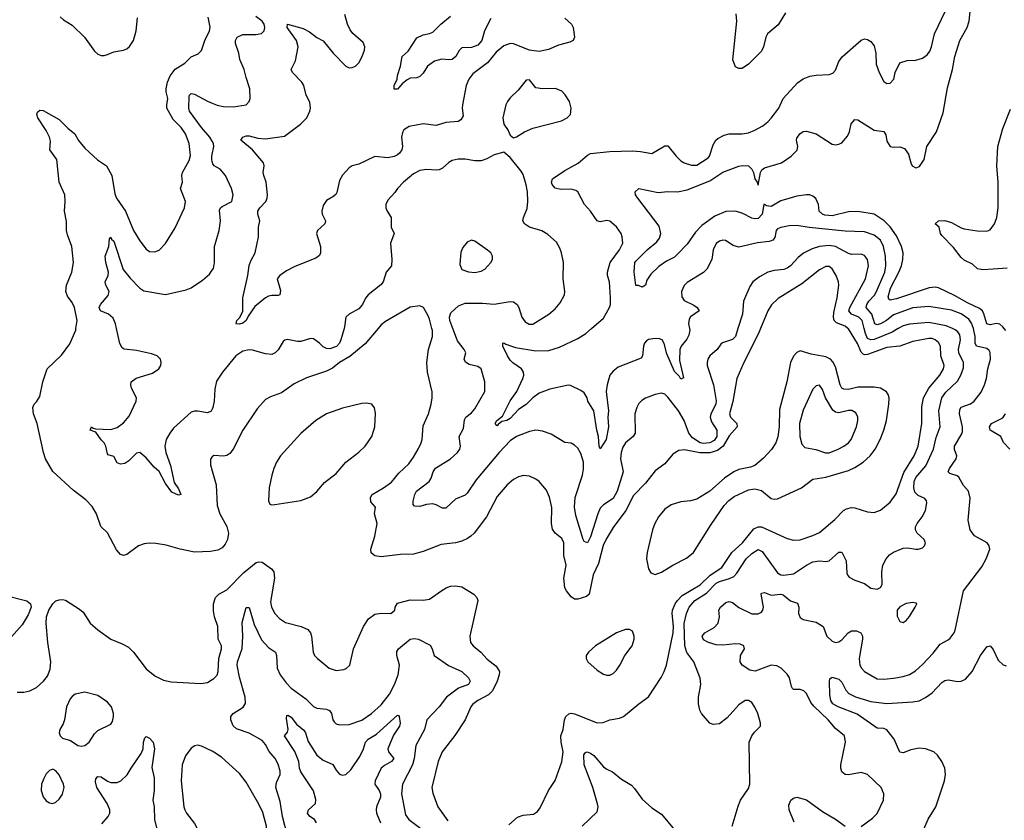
# Model space of a CAD drawing. Header units: inches. Extents: x 1682530 to 1839546, y 640742 to 791647.
# Tile 83 of 256: x 1728805 to 1734918, y 646946 to 651919. Entities that reach past the tile are written whole.
import ezdxf

# ---------------------------------------------------------------- set-up
doc = ezdxf.new("R2010")
doc.units = ezdxf.units.IN
doc.header["$MEASUREMENT"] = 0
for name, color, linetype in [('B7624', 7, 'Continuous'), ('B7625', 7, 'Continuous'), ('B7634', 7, 'Continuous'), ('B7635', 7, 'Continuous')]:
    doc.layers.add(name, color=color, linetype=linetype)

msp = doc.modelspace()

# ---------------------------------------------------------------- linework, layer by layer
at = {"layer": 'B7624', "color": 5}
for points, elevation in [([(1730000, 648616.6), (1729990, 648614.5), (1729890, 648611.9), (1729802, 648630), (1729714.6, 648654.6), (1729650, 648665.3), (1729610, 648666.4), (1729578, 648662), (1729542, 648650), (1729470, 648596.2), (1729450, 648589.5), (1729430, 648597), (1729404.9, 648624.9), (1729350, 648732), (1729309.6, 648770), (1729282.4, 648850), (1729254.5, 648894.5), (1729215.7, 648935.7), (1729136.9, 648996.9), (1729010, 649112.3), (1728965.6, 649190), (1728951.8, 649230), (1728913.6, 649410), (1728889.6, 649470), (1728886.6, 649510), (1728894, 649530), (1728910, 649546), (1728930, 649578), (1728947.6, 649670), (1728975.4, 649750), (1729064.8, 649835.2), (1729115.4, 649904.6), (1729152.3, 649990), (1729153.7, 650000)], 780), ([(1730000, 649500.4), (1729993, 649487), (1729970, 649476.9), (1729910, 649488), (1729890, 649488), (1729870, 649480.5), (1729759.5, 649380.5), (1729736.5, 649350), (1729714.9, 649310), (1729706.5, 649270), (1729712.9, 649230), (1729740.7, 649150), (1729764.2, 649044.2), (1729790, 649004), (1729804.7, 648970), (1729790, 648966), (1729750, 648983.5), (1729710, 649037.6), (1729671.4, 649111.4), (1729639.8, 649139.8), (1729590, 649196.9), (1729550, 649229.3), (1729530, 649226.6), (1729482.4, 649177.6), (1729457.7, 649162.3), (1729430, 649158.2), (1729410, 649166.9), (1729390, 649205.2), (1729355.1, 649215.1), (1729350, 649222), (1729339.7, 649270), (1729329.7, 649290), (1729309.9, 649309.9), (1729277.2, 649357.2), (1729242, 649370), (1729250, 649390.4), (1729260.7, 649380.7), (1729276.3, 649376.3), (1729370, 649373.8), (1729410, 649386.5), (1729450, 649415.3), (1729483.6, 649456.4), (1729527.8, 649550), (1729529.6, 649570), (1729498, 649630), (1729494.7, 649650), (1729497.6, 649670), (1729527.9, 649692.1), (1729630, 649723.1), (1729669.3, 649750), (1729682, 649770), (1729683.7, 649790), (1729679.3, 649810), (1729659, 649830), (1729623, 649843), (1729530, 649864.4), (1729452.9, 649872.9), (1729441.3, 649881.3), (1729427.3, 649907.3), (1729406.4, 650000)], 760), ([(1730000, 649203.6), (1729998, 649202), (1729990.5, 649189.5), (1729990, 649154), (1730000, 649117.4)], 780), ([(1728710, 648343.5), (1728848.1, 648308.1), (1728871.2, 648291.2), (1728875.2, 648270), (1728858.1, 648221.9), (1728821, 648159), (1728754.7, 648085.3)], 780), ([(1728790, 647741.3), (1728830, 647741.1), (1728868.7, 647750), (1728909.8, 647770.2), (1728952.7, 647810), (1728978.3, 647841.7), (1728994.9, 647885.1), (1728998.3, 647930), (1728978.9, 648050), (1728969.6, 648170), (1728971.6, 648210), (1728985.6, 648250), (1729009.6, 648290), (1729030, 648308.2), (1729050, 648315.8), (1729070, 648317.6), (1729090, 648312.4), (1729176.7, 648256.7), (1729198.2, 648238.2), (1729241.7, 648170), (1729290, 648128.8), (1729370, 648070.4), (1729441.4, 648041.4), (1729480.4, 648020.4), (1729510.7, 647990), (1729590, 647885.5), (1729643.1, 647843.1), (1729696.7, 647816.7), (1729745.5, 647805.5), (1729930, 647795.3), (1729970, 647802.4), (1730000, 647819.7)], 780), ([(1729315.4, 646924.6), (1729354.5, 646970), (1729364.2, 646990), (1729364.7, 647010), (1729348.4, 647050), (1729283.8, 647150), (1729274.7, 647185.3), (1729277.7, 647202.3), (1729290, 647218), (1729310, 647215.8), (1729349.3, 647189.3), (1729370, 647181.5), (1729410, 647181.5), (1729431.8, 647190), (1729472.2, 647227.8), (1729496.4, 647270), (1729559.7, 647360.3), (1729571, 647390), (1729574, 647430), (1729582.7, 647457.3), (1729590, 647465.5), (1729610, 647456.4), (1729632.9, 647430), (1729641.8, 647390), (1729625.6, 647274.4), (1729640.1, 647210), (1729638.7, 647130), (1729632.3, 647070), (1729639.5, 647030), (1729642.8, 646950), (1729656.1, 646890)], 760), ([(1730000, 647374.5), (1729933.2, 647406.8), (1729910, 647411.8), (1729892.5, 647407.5), (1729870, 647393.2), (1729833.8, 647346.2), (1729814, 647290), (1729808.3, 647190), (1729824.1, 647030), (1729830.2, 647010), (1729840.2, 646990), (1729890, 646926), (1729907.8, 646890), (1729928.5, 646830), (1730000, 646703.3)], 780)]:
    msp.add_lwpolyline(points, dxfattribs=dict(at, elevation=elevation))
at = {"layer": 'B7624', "color": 5, "elevation": 780}
for points in [[(1729210, 647741.6), (1729150, 647729.4), (1729130, 647715.1), (1729119, 647701), (1729095.5, 647650), (1729082, 647570), (1729074.9, 647545.1), (1729054.8, 647510), (1729050.8, 647490), (1729056, 647470), (1729070, 647456), (1729120.7, 647440.7), (1729166, 647410), (1729190, 647405.7), (1729210, 647410.5), (1729236, 647430), (1729270, 647482.8), (1729290, 647504), (1729370, 647542.8), (1729380.7, 647559.3), (1729387.3, 647590), (1729387.3, 647610), (1729375.1, 647650), (1729350, 647679.5), (1729290, 647720.9)], [(1729010, 647264), (1728990, 647254), (1728970, 647234), (1728953.7, 647206.3), (1728940.7, 647170), (1728937.3, 647130), (1728950.6, 647090.6), (1728970, 647066.8), (1728990, 647054.8), (1729010, 647050.7), (1729030, 647059.1), (1729050, 647077.3), (1729070, 647107.3), (1729080.5, 647150), (1729076.3, 647170), (1729050, 647229), (1729030, 647253.2)]]:
    msp.add_lwpolyline(points, close=True, dxfattribs=at)
at = {"layer": 'B7625', "color": 5}
for points, elevation in [([(1729153.7, 650000), (1729160.8, 650050), (1729145.1, 650130), (1729130, 650161.6), (1729101.4, 650201.4), (1729092, 650230), (1729094.8, 650270), (1729128.7, 650351.3), (1729139.8, 650410), (1729128.7, 650510), (1729101.5, 650581.5), (1729095.5, 650610), (1729095.2, 650664.8), (1729082.2, 650730), (1729087.7, 650790), (1729084.1, 650830), (1729049.9, 650910), (1729035.8, 651050), (1728992.8, 651110), (1728995, 651165), (1728990.6, 651190), (1728970, 651229.7), (1728917.2, 651310), (1728911, 651330), (1728915.9, 651344.1), (1728930, 651357.2), (1728950, 651355.4), (1729050, 651297.8), (1729104.2, 651244.2), (1729146.5, 651210), (1729170, 651167.4), (1729210, 651120.7), (1729287.7, 651047.7), (1729344.2, 651010), (1729376.5, 650950), (1729396.1, 650836.1), (1729406.2, 650810), (1729461.8, 650730), (1729512.1, 650610), (1729550, 650544.2), (1729590, 650494), (1729610, 650479.5), (1729643.3, 650476.7), (1729670, 650487), (1729710.7, 650529.3), (1729770, 650626.7), (1729829, 650751), (1729834.8, 650790), (1729804, 650870), (1729815.4, 650910), (1729812.1, 650950), (1729814.8, 650970), (1729856.4, 651043.6), (1729865.4, 651074.6), (1729857.3, 651150), (1729834.5, 651210), (1729807.3, 651250), (1729758.4, 651298.4), (1729719, 651370), (1729717.8, 651390), (1729724.8, 651430), (1729713.6, 651470), (1729714.2, 651490), (1729722.8, 651530), (1729738.3, 651570), (1729770, 651612), (1729830, 651648.1), (1729870, 651687.6), (1729913, 651707), (1729932.9, 651727.1), (1729953.3, 651790), (1729984.1, 651850), (1729987, 651873), (1729974.5, 651934.5)], 780), ([(1729056.7, 651936.7), (1729077.7, 651917.8), (1729130, 651883.7), (1729206.3, 651810), (1729270, 651722.4), (1729290, 651704.9), (1729310, 651695.8), (1729330, 651695.8), (1729350, 651702.4), (1729390, 651719.5), (1729448.7, 651730), (1729470, 651738.4), (1729487.3, 651752.8), (1729510.9, 651789.1), (1729528.5, 651850), (1729536.9, 651930)], 820), ([(1730000, 651164.3), (1729984.6, 651190), (1729932.7, 651250), (1729859.4, 651350), (1729854.2, 651370), (1729857.1, 651442.9), (1729858.7, 651450), (1729870, 651459.5), (1729890, 651456.5), (1729970, 651412.1), (1730000, 651399.7)], 760), ([(1730000, 651038.4), (1729997, 651050), (1729997.3, 651070), (1730000, 651082.2)], 760), ([(1729406.4, 650000), (1729399.7, 650030), (1729384.9, 650064.9), (1729356, 650090), (1729305.6, 650110), (1729298.7, 650130), (1729306, 650150), (1729353.9, 650206.1), (1729359.5, 650230), (1729339.6, 650270), (1729336.3, 650290), (1729353.5, 650330), (1729356.8, 650350), (1729340.3, 650410), (1729335.1, 650450), (1729358.9, 650510), (1729361.6, 650558.4), (1729370, 650566.8), (1729375.2, 650555.3), (1729390, 650542), (1729447.1, 650367.1), (1729490, 650312.4), (1729550, 650251.5), (1729575.3, 650235.3), (1729710, 650211.5), (1729839.1, 650240.9), (1729870, 650253), (1729938.9, 650301.1), (1729982.5, 650337.5), (1730000, 650362.6)], 760)]:
    msp.add_lwpolyline(points, dxfattribs=dict(at, elevation=elevation))
at = {"layer": 'B7634', "color": 5}
for points, elevation in [([(1731030.4, 650000), (1730950, 649905.6), (1730853.7, 649826.3), (1730790.1, 649789.9), (1730746.9, 649753.1), (1730710, 649736), (1730584.9, 649695.1), (1730510, 649656.5), (1730430, 649601.2), (1730363, 649577), (1730330, 649559.6), (1730279.2, 649500.8), (1730190.9, 649369.1), (1730130, 649251.8), (1730110, 649224.7), (1730090, 649211.2), (1730070, 649206.6), (1730010, 649211.8), (1730000, 649203.6)], 780), ([(1730819.3, 650000), (1730798.1, 649930), (1730790.1, 649910), (1730771.4, 649888.6), (1730730, 649875), (1730710, 649876.8), (1730690, 649886), (1730667, 649910), (1730630, 649936.8), (1730610, 649938), (1730550, 649920.2), (1730530, 649919.4), (1730467.9, 649932.1), (1730451.9, 649928.1), (1730441.2, 649918.8), (1730410, 649867), (1730391.3, 649848.7), (1730370, 649838), (1730330, 649843), (1730250, 649866.9), (1730230, 649868.3), (1730190, 649860.4), (1730147.4, 649830), (1730064.9, 649730), (1730025.9, 649674.1), (1730015.8, 649624.2), (1730012.9, 649550), (1730004.9, 649510), (1730000, 649500.4)], 760), ([(1733404.2, 650000), (1733391.8, 649970), (1733300.9, 649790), (1733258.2, 649690), (1733232.5, 649547.5), (1733211.1, 649470), (1733218.8, 649450), (1733258.5, 649410), (1733260.7, 649390), (1733210, 649334.5), (1733173.1, 649270), (1733137.7, 649242.3), (1733090, 649228.5), (1733027.6, 649227.6), (1732932.7, 649247.3), (1732898, 649242), (1732860.7, 649219.3), (1732810, 649160.4), (1732750, 649116), (1732690, 649040.7), (1732616.1, 648963.9), (1732568.2, 648870), (1732490, 648764.5), (1732447.1, 648692.9), (1732428.4, 648651.6), (1732398.6, 648541.4), (1732366.3, 648470), (1732341.1, 648350), (1732323.6, 648336.4), (1732270, 648319.9), (1732250, 648320.2), (1732230, 648332.8), (1732199.4, 648370), (1732190.5, 648390.5), (1732183, 648450), (1732198.8, 648530), (1732183.2, 648590), (1732183.1, 648670), (1732170, 648695.4), (1732130, 648729.7), (1732113.7, 648753.7), (1732106.8, 648790), (1732108.8, 648888.8), (1732093.7, 648953.7), (1732075.6, 648995.5), (1732030, 649049.7), (1732010, 649065.6), (1731970, 649083.9), (1731932.9, 649087.1), (1731901, 649079), (1731870, 649062), (1731831, 649029), (1731770, 648956.3), (1731702.4, 648830), (1731625.7, 648730), (1731606.7, 648710), (1731584.6, 648695.4), (1731550, 648679.8), (1731510, 648668.8), (1731421.5, 648658.5), (1731310, 648614.5), (1731250, 648598.4), (1731170, 648596.9), (1731050, 648583.1), (1731009, 648589), (1730987, 648607), (1730984.8, 648630), (1731009.8, 648709.8), (1731025.3, 648790), (1731008.5, 648850), (1731013.6, 648890), (1730984.1, 648924.1), (1730982.2, 648950), (1730992.4, 648970), (1731063.9, 649010), (1731113.9, 649046.2), (1731159, 649101), (1731220, 649160), (1731250, 649201.3), (1731279.8, 649250), (1731297.6, 649290), (1731303.1, 649310), (1731310, 649396), (1731342.7, 649470), (1731360.3, 649530), (1731366.6, 649570), (1731366.4, 649606.4), (1731337.3, 649730), (1731332.7, 649790), (1731342.2, 649870), (1731368.7, 649950), (1731367.9, 649987.9), (1731364.8, 650000)], 780), ([(1733264.5, 650000), (1733248.9, 649951.1), (1733230, 649932.9), (1733169, 649911), (1733157.7, 649902.3), (1733135.8, 649870), (1733090.3, 649830), (1733077.7, 649810), (1733072.6, 649790), (1733073.8, 649770), (1733112.5, 649650), (1733130, 649551.3), (1733126.4, 649530), (1733095.3, 649470), (1733091.3, 649450), (1733100.3, 649420.3), (1733133, 649370), (1733132.6, 649330), (1733116.1, 649303.9), (1733090, 649289.9), (1733050, 649286), (1733030, 649290.8), (1732982.2, 649322.2), (1732960.6, 649350), (1732930, 649429.7), (1732895, 649490), (1732830, 649574.7), (1732810, 649593.3), (1732790, 649598.5), (1732750, 649590.8), (1732690, 649567.2), (1732667.1, 649552.9), (1732650, 649535.1), (1732636.1, 649510), (1732624.9, 649470), (1732625.5, 649350), (1732614.4, 649330), (1732566.4, 649290), (1732550, 649262.4), (1732539.2, 649230), (1732534.4, 649190), (1732551.9, 649110), (1732514.5, 648990), (1732490, 648945.4), (1732430, 648904.2), (1732410, 648884.7), (1732394.8, 648850), (1732350, 648706), (1732330, 648669.6), (1732310, 648677.4), (1732303.9, 648690), (1732258, 648838), (1732249.9, 648889.9), (1732254.8, 648950), (1732299.9, 649090), (1732306.3, 649126.3), (1732305.5, 649170), (1732290, 649224.5), (1732270, 649256.2), (1732250, 649276.2), (1732230, 649287.3), (1732190, 649293.3), (1732104.6, 649344.6), (1732050, 649363.5), (1732010, 649368.3), (1731970, 649361.5), (1731890, 649329), (1731850, 649303.7), (1731780.9, 649230), (1731640, 649060), (1731582.5, 648977.5), (1731570, 648966.2), (1731510, 648939.8), (1731450, 648884), (1731430, 648883.5), (1731390, 648906), (1731370, 648911.9), (1731330, 648907.8), (1731290, 648895.3), (1731256.9, 648896.9), (1731247.7, 648907.7), (1731248.7, 648928.7), (1731257.3, 648970), (1731268.4, 648990), (1731347.8, 649050), (1731359.4, 649070), (1731371.6, 649110), (1731386.9, 649133.1), (1731480.4, 649190), (1731523.5, 649230), (1731537.4, 649250), (1731542.6, 649270), (1731533.5, 649330), (1731561.4, 649378.6), (1731565.8, 649434.2), (1731575.4, 649450), (1731610, 649476.5), (1731630, 649501.1), (1731692.4, 649610), (1731692.1, 649670), (1731670.8, 649750.8), (1731650, 649765.1), (1731596.5, 649776.5), (1731572.1, 649792.1), (1731565.1, 649810), (1731574, 649850), (1731565.4, 649870), (1731523, 649923), (1731494.1, 650000)], 760), ([(1732963, 650000), (1732965, 649990), (1732960.6, 649959.4), (1732946.6, 649933.4), (1732911.6, 649890), (1732904, 649870), (1732902.6, 649802.6), (1732926.8, 649693.2), (1732910, 649686), (1732901.4, 649701.4), (1732870, 649732.6), (1732824, 649844), (1732807.1, 649907.1), (1732793.7, 649930), (1732777.2, 649937.2), (1732750, 649939.1), (1732710, 649932.2), (1732696.7, 649923.3), (1732684.9, 649910), (1732678.2, 649890), (1732672.4, 649830), (1732663.4, 649816.6), (1732520.5, 649759.5), (1732490, 649736.1), (1732470, 649709.6), (1732451.9, 649650), (1732446.9, 649610), (1732460.6, 649490), (1732457.1, 649450), (1732459.8, 649390), (1732445.8, 649310), (1732410, 649252.7), (1732402, 649270), (1732398.1, 649330), (1732387.7, 649370), (1732369.9, 649490), (1732331.9, 649550), (1732327.4, 649570), (1732310, 649601.3), (1732290, 649616.4), (1732225.7, 649645.7), (1732210, 649648.3), (1732096.7, 649623.3), (1732030, 649598.7), (1731990, 649569.2), (1731950, 649528), (1731902.6, 649497.4), (1731850, 649442.5), (1731830, 649429.9), (1731798, 649422), (1731774.9, 649405.1), (1731770, 649396), (1731761.6, 649401.6), (1731758, 649410), (1731766.9, 649430), (1731803.1, 649456.9), (1731849.5, 649550.5), (1731891.8, 649610), (1731929.8, 649690), (1731934.5, 649710), (1731933.7, 649730), (1731921.6, 649750), (1731867.8, 649787.8), (1731850, 649804.4), (1731832.8, 649830), (1731805.6, 649890), (1731805.2, 649910), (1731810, 649911.5), (1731822.6, 649902.6), (1731882.6, 649882.6), (1732010, 649862), (1732090, 649864.1), (1732156.4, 649883.6), (1732270, 649937.7), (1732321, 649970), (1732355.6, 650000)], 740), ([(1731842.3, 646917.7), (1731895.4, 646964.6), (1731930, 646978.1), (1731995.8, 646984.2), (1732019.6, 647000.4), (1732036.7, 647023.3), (1732089.2, 647130.8), (1732130, 647193), (1732170.5, 647309.5), (1732178.8, 647370), (1732166.8, 647430), (1732165.7, 647470), (1732178.6, 647510), (1732187.1, 647570), (1732195, 647590), (1732213.7, 647606.3), (1732230, 647610.6), (1732250, 647607.7), (1732390, 647552), (1732427.6, 647552.4), (1732469.2, 647570), (1732530, 647580.6), (1732553, 647590), (1732649.7, 647670), (1732708.4, 647711.6), (1732787.6, 647832.4), (1732807.3, 647870), (1732821, 647910), (1732862.4, 648110), (1732863.5, 648150), (1732856.2, 648230), (1732858.8, 648250), (1732874.9, 648290), (1732888.8, 648311.2), (1732918.8, 648341.2), (1733030, 648407.6), (1733091.6, 648468.4), (1733163.6, 648516.4), (1733226.4, 648610), (1733292.9, 648670), (1733363.2, 648756.8), (1733390, 648769.5), (1733410, 648768.3), (1733570, 648695.8), (1733610, 648685), (1733650, 648687.5), (1733730, 648714.8), (1733770, 648734.3), (1733866.4, 648813.6), (1733920.4, 648870), (1733939.2, 648880.8), (1733970, 648888.1), (1733990, 648886.1), (1734070, 648862), (1734110, 648858), (1734150, 648872.9), (1734210, 648920.9), (1734246.7, 648973.3), (1734294.3, 649105.7), (1734358.8, 649210), (1734383.4, 649270), (1734406.2, 649410), (1734405.5, 649514.5), (1734416.5, 649570), (1734450.3, 649629.7), (1734517.6, 649710), (1734540.5, 649750), (1734544.2, 649770), (1734524.1, 649830), (1734521.8, 649890), (1734510, 649912.8), (1734490, 649929.8), (1734470, 649938), (1734450, 649939.1), (1734350, 649920.2), (1734270, 649889.9), (1734190, 649882.5), (1734070, 649838.1), (1734050, 649836), (1734041.5, 649841.5), (1734030, 649852.7), (1734007.8, 649907.8), (1733950, 649998), (1733947.7, 650000)], 780), ([(1733229.6, 646910), (1733265.6, 647034.4), (1733280.7, 647070), (1733330, 647144), (1733338.3, 647170), (1733333.6, 647430), (1733350, 647470.8), (1733366.5, 647493.5), (1733404, 647530), (1733405.2, 647550), (1733387.3, 647610), (1733370, 647649.2), (1733350, 647677.2), (1733330, 647689.2), (1733310, 647689.3), (1733270, 647662.9), (1733197.4, 647582.6), (1733150, 647544.2), (1733110, 647540.5), (1733089.7, 647549.7), (1733038.4, 647610), (1733027.6, 647630), (1733019.7, 647670), (1733020.5, 647710), (1733033.5, 647790), (1733030, 647828.7), (1732991.5, 647930), (1732947.8, 647987.8), (1732934.8, 648030), (1732931, 648169), (1732944.6, 648230), (1732961.1, 648270), (1732996.8, 648310), (1733070, 648356.3), (1733130, 648418), (1733150.6, 648429.4), (1733213, 648447), (1733239, 648461), (1733258.3, 648481.7), (1733316.1, 648570), (1733350, 648603.2), (1733390, 648626.9), (1733414.4, 648614.4), (1733510, 648483.6), (1733530, 648470.2), (1733550, 648467.9), (1733610, 648477.5), (1733690, 648531.1), (1733730, 648550.2), (1733770, 648556.9), (1733810, 648553.4), (1733830, 648558), (1733890, 648612), (1733910, 648610.4), (1733936.7, 648556.7), (1733941.4, 648481.4), (1733945.9, 648465.8), (1733955.6, 648455.6), (1733990, 648437.1), (1734050, 648416.3), (1734090, 648387.7), (1734130, 648380.7), (1734150, 648391), (1734160.9, 648410), (1734157.3, 648490), (1734164.5, 648530), (1734184.2, 648570), (1734205.3, 648594.7), (1734230, 648612.2), (1734290, 648635.8), (1734318, 648638), (1734370, 648628.9), (1734386, 648630), (1734410, 648637.3), (1734422.7, 648650), (1734429.3, 648670), (1734420.9, 648690), (1734377, 648730), (1734367.3, 648750), (1734367.6, 648767.6), (1734376.9, 648790), (1734408.8, 648831.2), (1734429.8, 648870), (1734437.7, 648917.7), (1734435.3, 648930), (1734424.1, 648944.1), (1734384, 648964), (1734363.5, 648983.5), (1734356.1, 649010), (1734358.7, 649050), (1734370, 649075.7), (1734432.1, 649147.9), (1734479.3, 649250), (1734496.1, 649323.9), (1734521.2, 649390), (1734511.1, 649490), (1734531, 649570), (1734555.3, 649604.7), (1734627.1, 649672.9), (1734647.8, 649710), (1734664.5, 649755.5), (1734665.2, 649790), (1734636.9, 649850), (1734634.3, 649870), (1734646.6, 649930), (1734641.4, 649961.4), (1734630, 649979.4), (1734613.2, 649993.2), (1734597.3, 650000)], 760), ([(1734030, 646907.4), (1734101, 646959), (1734130, 646988.4), (1734168.2, 647070), (1734171.3, 647110), (1734153.6, 647150), (1734070, 647229.6), (1734030, 647242), (1733950, 647228.2), (1733930, 647229.7), (1733910, 647246.6), (1733903.5, 647270), (1733903.9, 647290), (1733932.6, 647430), (1733927, 647470), (1733870, 647515.1), (1733824.1, 647570), (1733735.5, 647655.5), (1733717.8, 647677.8), (1733690, 647732.8), (1733674, 647750), (1733650, 647757.8), (1733610, 647759.1), (1733603.7, 647763.7), (1733596.3, 647776.3), (1733584.2, 647830), (1733570, 647852.9), (1733532.7, 647890), (1733505.9, 647905.9), (1733470, 647909.9), (1733372.5, 647872.5), (1733337.6, 647877.6), (1733291.5, 647910), (1733277.6, 647930), (1733279.6, 647970), (1733304.5, 648010), (1733301.2, 648030), (1733278.8, 648038.8), (1733250, 648042.6), (1733170, 648032.9), (1733130, 648036.5), (1733082.7, 648050), (1733050, 648066.3), (1733042.4, 648090), (1733059.5, 648110), (1733117.2, 648142.8), (1733142, 648170), (1733149.7, 648210), (1733146.6, 648250), (1733156.3, 648270), (1733190, 648299.5), (1733210, 648305.7), (1733230, 648298.9), (1733270, 648267.9), (1733350, 648227.6), (1733390, 648227.8), (1733410, 648237.6), (1733418.5, 648250), (1733422.8, 648270), (1733407.8, 648350), (1733410, 648356.3), (1733430, 648360.3), (1733470, 648344.3), (1733530, 648349.4), (1733545.9, 648345.9), (1733590, 648308.9), (1733634.1, 648294.1), (1733642.4, 648270), (1733640.7, 648230), (1733650, 648206.4), (1733670, 648192), (1733750, 648176), (1733793, 648150), (1733817.4, 648090), (1733850, 648058), (1733870, 648050.3), (1733890, 648053.4), (1733910, 648067.2), (1733949.1, 648110.9), (1733970, 648122.4), (1734001.6, 648121.6), (1734028.2, 648110), (1734037.2, 648090), (1734038, 648070), (1734016.9, 647950), (1734022, 647910), (1734031.8, 647890), (1734050.4, 647870), (1734130, 647825.3), (1734170, 647822.4), (1734230.7, 647829.3), (1734290, 647838.5), (1734330, 647850.3), (1734366.7, 647873.3), (1734410, 647913.4), (1734476.9, 647983.1), (1734519.3, 648040.7), (1734570, 648065.7), (1734583, 648077), (1734606.6, 648110), (1734612.6, 648127.4), (1734666, 648370), (1734779, 648521), (1734806.3, 648570), (1734829.6, 648630), (1734825.1, 648650), (1734812, 648670), (1734733.6, 648713.6), (1734706.9, 648750), (1734694, 648810), (1734707, 648947), (1734696, 648990), (1734664.9, 649024.9), (1734637.1, 649077.1), (1734625.6, 649085.6), (1734580.3, 649100.3), (1734569.6, 649110), (1734578.3, 649130), (1734619.8, 649190), (1734622.7, 649210), (1734608.5, 649248.5), (1734609, 649270), (1734654.7, 649345.3), (1734659.1, 649360.9), (1734658.4, 649390), (1734640.5, 649470), (1734642.6, 649497.4), (1734650, 649511.3), (1734707.7, 649532.3), (1734731.9, 649548.1), (1734774.4, 649605.6), (1734796, 649650), (1734808.3, 649690), (1734816.8, 649750), (1734831.8, 649810), (1734830.5, 649850.5), (1734823.9, 649863.9), (1734810, 649876.8), (1734745.8, 649890), (1734736.5, 649910), (1734736.6, 649950), (1734729.9, 649990), (1734726.3, 650000)], 740), ([(1734259.7, 650000), (1734221.5, 649978.5), (1734110, 649932.9), (1734090, 649929.1), (1734070, 649939), (1734055.6, 649970), (1734048.3, 650000)], 760), ([(1734927.1, 649987.1), (1734917.8, 650000)], 720), ([(1734951.8, 649251.8), (1734913.4, 649293.4), (1734896.9, 649330), (1734829.8, 649370), (1734827, 649390), (1734839.7, 649410), (1734910, 649446), (1734926.2, 649470)], 720), ([(1730000, 649117.4), (1730023.9, 649030), (1730030, 648900.7), (1730047.4, 648850), (1730091.6, 648771.6), (1730100.4, 648730), (1730094.8, 648690), (1730079.7, 648660.4), (1730061.1, 648638.9), (1730035.9, 648624.1), (1730000, 648616.6)], 780), ([(1730000, 647819.7), (1730010, 647825.5), (1730030, 647847.7), (1730037.2, 647870), (1730041.3, 647950), (1730057.7, 648010), (1730058.2, 648030), (1730036.1, 648070), (1730035.8, 648150), (1730014.6, 648210), (1730007.5, 648247.5), (1730008.9, 648290), (1730020.3, 648330), (1730041.1, 648350), (1730090, 648377.2), (1730195.5, 648484.5), (1730272.9, 648547.1), (1730290, 648551.7), (1730310.4, 648550), (1730367.7, 648507.7), (1730383.2, 648490), (1730386.8, 648450), (1730363.1, 648303.1), (1730368.8, 648268.8), (1730389.5, 648229.5), (1730418.4, 648198.4), (1730454.6, 648174.6), (1730553.4, 648150), (1730594, 648130), (1730610.3, 648110), (1730616, 648090), (1730626, 647990), (1730635.5, 647970), (1730651.8, 647951.8), (1730727.3, 647890), (1730770, 647875.5), (1730818, 647882), (1730831.8, 647888.2), (1730854, 647910), (1730878.4, 648010), (1730939.1, 648150), (1730970, 648196.4), (1731010, 648226.7), (1731050, 648232.4), (1731110, 648230.6), (1731134, 648250), (1731135.6, 648270), (1731150, 648293.7), (1731230, 648314.4), (1731310, 648312.4), (1731350, 648319.5), (1731425.9, 648374.1), (1731453.2, 648390), (1731480.7, 648399.3), (1731510, 648401.7), (1731550, 648395.6), (1731624.4, 648350), (1731642.6, 648330), (1731648.9, 648310), (1731599.2, 648090), (1731604.7, 648050), (1731619.5, 648030), (1731667.2, 647990), (1731706.8, 647946.8), (1731763.8, 647903.8), (1731783.2, 647870), (1731782.7, 647850), (1731770.1, 647809.9), (1731740.9, 647750), (1731715.4, 647724.6), (1731650.1, 647689.9), (1731615.9, 647664.1), (1731605.8, 647650), (1731570.8, 647569.2), (1731507.4, 647472.6), (1731428.3, 647370), (1731402.3, 647310), (1731363.6, 647150), (1731370, 647114.8), (1731402, 647030), (1731462.6, 646942.6)], 780), ([(1730467, 646850), (1730436.4, 646970), (1730422.6, 647062.6), (1730395.3, 647150), (1730398.9, 647181.1), (1730422.3, 647230), (1730422.7, 647250), (1730410, 647294), (1730390.8, 647330), (1730354, 647373.9), (1730330, 647416.1), (1730310, 647441), (1730230, 647487.6), (1730150, 647514.7), (1730130, 647533.3), (1730114.8, 647570), (1730114.8, 647590), (1730129.7, 647610), (1730191.8, 647648.2), (1730207.8, 647672.2), (1730205, 647710), (1730170, 647834.5), (1730154.6, 647910), (1730157.3, 647930), (1730186.5, 648013.5), (1730189.9, 648089.9), (1730186.3, 648173.7), (1730210, 648267.3), (1730230, 648266.8), (1730261.6, 648161.6), (1730307.2, 648067.2), (1730350, 648018.9), (1730392.9, 647990), (1730398.8, 647970), (1730403.8, 647890), (1730422.3, 647850), (1730459.3, 647799.3), (1730490, 647766.8), (1730581.2, 647701.2), (1730630, 647652.9), (1730650, 647643.2), (1730710, 647636), (1730727.8, 647627.8), (1730741.3, 647610), (1730749.2, 647570), (1730757.1, 647557.1), (1730770, 647545.3), (1730790, 647538.9), (1730850, 647540.7), (1730930, 647568.7), (1730990, 647609.3), (1731050, 647662), (1731100.6, 647730), (1731132.2, 647790), (1731155.6, 647850), (1731163.9, 647910), (1731145.5, 647970), (1731146.1, 647993.9), (1731156.3, 648010), (1731229.9, 648070.1), (1731254.4, 648074.4), (1731280.7, 648070), (1731353.7, 648033.7), (1731366.7, 648010), (1731378, 647970), (1731466.6, 647906.6), (1731550.9, 647870.9), (1731591.1, 647830), (1731601.5, 647810), (1731592, 647790), (1731530, 647765.9), (1731454.8, 647710), (1731410, 647649.8), (1731332.6, 647570), (1731317.5, 647510), (1731263.8, 647410), (1731253.3, 647330), (1731243, 647290), (1731181.6, 647170), (1731175, 647110), (1731200.6, 646980.6), (1731220.2, 646950), (1731294.9, 646894.9)], 760), ([(1734418.7, 646890), (1734446.4, 646953.6), (1734493.3, 647030), (1734546.4, 647190), (1734553.3, 647230), (1734548.3, 647270), (1734529.8, 647310), (1734504.2, 647350), (1734480.4, 647370), (1734430, 647389.2), (1734390, 647393), (1734337.1, 647382.9), (1734290, 647363.9), (1734270, 647368.2), (1734233.8, 647450), (1734190, 647506.6), (1734170, 647516.2), (1734130, 647517.8), (1734005.3, 647605.3), (1733886, 647650), (1733854.2, 647670), (1733841.7, 647690), (1733834.1, 647725.9), (1733832.1, 647807.9), (1733835.5, 647824.5), (1733850, 647834.9), (1733890, 647821.7), (1733910, 647803.1), (1733933.9, 647753.8), (1733953.6, 647733.7), (1733993.6, 647713.6), (1734090, 647683.5), (1734190, 647671.7), (1734350, 647681.1), (1734390, 647687.9), (1734430, 647709.4), (1734470, 647738.2), (1734530, 647802.2), (1734550, 647814.7), (1734570, 647817.8), (1734630, 647807.2), (1734650, 647810.4), (1734677.2, 647822.8), (1734719.1, 647870), (1734770, 647968.4), (1734810, 648023.8), (1734830.4, 648030), (1734850, 648007.3), (1734880.7, 647940.7), (1734911.5, 647911.5), (1734930, 647904.2)], 720), ([(1730648.3, 646930), (1730634.7, 646950), (1730607.3, 646970), (1730591.6, 646990), (1730598.7, 647010), (1730641, 647050), (1730644.1, 647075.9), (1730630, 647129.6), (1730550, 647246.6), (1730541.8, 647270), (1730537.8, 647310), (1730513.2, 647373.2), (1730449.7, 647470), (1730467, 647493), (1730472.6, 647510), (1730462, 647578), (1730464.2, 647595.8), (1730470, 647599.1), (1730490, 647585.5), (1730522.7, 647542.7), (1730570, 647506.4), (1730580.2, 647490), (1730595.9, 647435.9), (1730649.1, 647350), (1730690, 647319), (1730750, 647291.8), (1730770, 647256.3), (1730790, 647233), (1730810, 647226), (1730830, 647230.4), (1730861.1, 647258.9), (1730917, 647343), (1730939, 647390), (1730951.7, 647430), (1730968.6, 647450), (1731020.2, 647479.8), (1731150, 647598.4), (1731157.3, 647597.3), (1731162, 647590), (1731166.7, 647550), (1731162.8, 647530), (1731125.9, 647474.1), (1731091, 647390), (1731094.2, 647370), (1731128.8, 647330), (1731114, 647310), (1731070, 647286.6), (1731050.2, 647270), (1731011, 647190), (1731010.2, 647170), (1731035.9, 647130), (1731044.5, 647110), (1731045.6, 647090), (1731021.2, 647030), (1731017.8, 647010), (1731020.2, 646990), (1731045.3, 646930)], 740), ([(1730000, 646703.3), (1730063.9, 646590), (1730105.2, 646470), (1730130, 646420.3), (1730145.8, 646405.8), (1730170, 646398.3), (1730210, 646398.1), (1730230, 646403.8), (1730282.4, 646437.6), (1730321.2, 646478.8), (1730361.7, 646550), (1730376.1, 646610), (1730376.8, 646670), (1730350.6, 646770), (1730337.3, 646910), (1730313.9, 646993.9), (1730290, 647045.4), (1730210, 647183.1), (1730170, 647235.6), (1730057.1, 647337.1), (1730010.7, 647369.3), (1730000, 647374.5)], 780), ([(1732298, 646910), (1732390, 646998), (1732397, 647030), (1732392.3, 647047.7), (1732362.8, 647150), (1732309.8, 647290.2), (1732308.6, 647351.4), (1732316.2, 647363.8), (1732328.7, 647370), (1732350, 647363.7), (1732370, 647348.7), (1732430, 647277), (1732450, 647262.6), (1732486.3, 647246.3), (1732541.7, 647201.7), (1732602.9, 647162.9), (1732623.1, 647143.1), (1732670, 647077.3), (1732690, 647057.3), (1732730, 647022.8), (1732790, 646982.8), (1732870, 646886.8)], 760), ([(1733614.4, 646934.4), (1733583, 647010), (1733581, 647039), (1733592.7, 647070), (1733610, 647083), (1733630, 647088.5), (1733690, 647072.4), (1733790, 646999.5), (1733870, 646952.2), (1733930, 646908.7)], 740)]:
    msp.add_lwpolyline(points, dxfattribs=dict(at, elevation=elevation))
for points, elevation in [([(1733650, 649862), (1733630, 649852.3), (1733610, 649829.5), (1733591.1, 649788.9), (1733568.5, 649670), (1733523.6, 649496.4), (1733520.9, 649390), (1733511.8, 649328.2), (1733499, 649290), (1733471.9, 649248.1), (1733424.1, 649195.9), (1733370, 649149.8), (1733341.8, 649138.2), (1733270, 649124.2), (1733239, 649110), (1733180.2, 649070), (1733090, 648990.8), (1733010, 648940.3), (1732970.1, 648929.9), (1732910, 648923.8), (1732850, 648904.2), (1732810, 648877.9), (1732770.7, 648830), (1732749, 648790), (1732734, 648750), (1732700.2, 648610), (1732696.5, 648570), (1732708.2, 648508.2), (1732723.7, 648483.7), (1732750, 648471.8), (1732790, 648486.7), (1732860.5, 648530), (1732945.8, 648574.2), (1732988.9, 648610), (1733097.3, 648782.7), (1733179.9, 648900.1), (1733207.6, 648932.4), (1733242.1, 648957.9), (1733330, 648997.5), (1733370, 649004.1), (1733410, 648994.2), (1733470, 648944.6), (1733490, 648940.1), (1733510, 648943.3), (1733659.7, 649010), (1733730, 649064.2), (1733810, 649077), (1733950, 649119.2), (1733990, 649137), (1734042.2, 649170), (1734085, 649210), (1734116.8, 649250), (1734148.2, 649310), (1734171.4, 649370), (1734187.6, 649430), (1734201.7, 649530), (1734202.6, 649570), (1734198, 649590), (1734187.2, 649607.1), (1734150, 649629.8), (1734110, 649635.7), (1734010, 649636.6), (1733950, 649621.9), (1733922.8, 649622.8), (1733910, 649630.8), (1733898.6, 649650), (1733870, 649763), (1733854.4, 649794.4), (1733839.2, 649810), (1733810, 649824.7), (1733720.2, 649840.2)], 820), ([(1733770, 649647.6), (1733750, 649644.2), (1733730, 649622.9), (1733670, 649494), (1733647.5, 649410), (1733649.4, 649329.5), (1733662.2, 649282.2), (1733680.4, 649260.4), (1733749.2, 649249.2), (1733807.5, 649227.5), (1733830, 649228.3), (1733887.6, 649250), (1733922.4, 649270), (1733950.5, 649289.5), (1733968.4, 649310), (1733999.8, 649390), (1734008.8, 649430), (1734008.7, 649450), (1733996.8, 649476.8), (1733971.2, 649491.2), (1733950, 649491.3), (1733890, 649476.5), (1733870, 649480.3), (1733853, 649493), (1733807.7, 649570), (1733790, 649620.9)], 840), ([(1730957.5, 649537.5), (1730930, 649534.6), (1730810, 649504.9), (1730710.1, 649469.9), (1730643.9, 649430), (1730551, 649349), (1730423.5, 649210), (1730399, 649170), (1730381.8, 649130), (1730369.4, 649090), (1730354, 649010), (1730348.9, 648930), (1730357.3, 648910), (1730370, 648904.6), (1730390, 648906.7), (1730550, 648931.1), (1730610, 648955.2), (1730650, 648987.2), (1730697, 649043), (1730770, 649100.2), (1730829.5, 649170.5), (1730910, 649232.8), (1730949.9, 649270.1), (1730991.4, 649330), (1731010.7, 649390.7), (1731014.5, 649474.5), (1731008.6, 649508.6), (1730991.8, 649530)], 820), ([(1734350, 648298.3), (1734310, 648292.2), (1734269.3, 648270.7), (1734252.4, 648250), (1734254.2, 648214.2), (1734270, 648181), (1734290, 648174.8), (1734310, 648187.3), (1734330, 648210.6), (1734365.6, 648270), (1734374.5, 648290), (1734370, 648293.6)], 760), ([(1732590.8, 648130.8), (1732566, 648130), (1732510, 648109.7), (1732380.7, 648030), (1732336.3, 647990), (1732323, 647970), (1732322, 647950), (1732333.4, 647930), (1732390, 647878.7), (1732430, 647854.3), (1732450, 647847.9), (1732470, 647847.9), (1732490, 647858.5), (1732510, 647878), (1732532.1, 647910), (1732561.6, 647970), (1732607.6, 648030), (1732619.5, 648070), (1732619.8, 648090), (1732610, 648119.6)], 820)]:
    msp.add_lwpolyline(points, close=True, dxfattribs=dict(at, elevation=elevation))
at = {"layer": 'B7635', "color": 5}
for points, elevation in [([(1732355.6, 650000), (1732430, 650064.5), (1732467.9, 650130), (1732473.6, 650150), (1732474, 650190), (1732466.2, 650290), (1732455.3, 650330), (1732455.1, 650350), (1732471.1, 650410), (1732529.7, 650490), (1732549.7, 650530), (1732546.3, 650570), (1732538.7, 650590), (1732510, 650632.3), (1732470, 650666.6), (1732450, 650672.3), (1732410, 650663.7), (1732390, 650669.3), (1732349.8, 650729.8), (1732311.6, 650771.6), (1732270, 650849.5), (1732258.2, 650858.2), (1732230, 650866.9), (1732164.6, 650864.6), (1732130, 650871.6), (1732110, 650895.3), (1732107.3, 650910), (1732114, 650930), (1732190, 650982), (1732272.9, 651027.1), (1732330, 651077.3), (1732350, 651087.9), (1732470, 651100.2), (1732610, 651103.2), (1732659.9, 651099.9), (1732730, 651087.3), (1732810, 651136), (1732830, 651136), (1732881.3, 651070), (1732910, 651042.6), (1732930, 651030.3), (1732975.6, 651015.6), (1733010, 651015), (1733079.5, 651060.5), (1733087.6, 651070), (1733110, 651142), (1733128, 651170), (1733140, 651180), (1733179.2, 651200.8), (1733210, 651208.9), (1733290, 651210.3), (1733330, 651216.5), (1733370, 651231.5), (1733420, 651260), (1733450, 651283.7), (1733470, 651306.4), (1733518.4, 651370), (1733546, 651430), (1733634.3, 651525.7), (1733670, 651550.4), (1733710, 651568.4), (1733750, 651574.4), (1733830, 651577.3), (1733853.8, 651586.2), (1733870, 651604.7), (1733890, 651658), (1733911.9, 651688.1), (1734030, 651790.8), (1734050, 651798.8), (1734070, 651794.8), (1734090, 651782.8), (1734110, 651756), (1734120.4, 651710), (1734123, 651643), (1734142, 651590), (1734170, 651534.8), (1734190, 651522), (1734210, 651524), (1734232, 651550), (1734240.9, 651590), (1734269.6, 651650.4), (1734314.8, 651665.2), (1734370, 651668.2), (1734410, 651679.5), (1734439.6, 651700.4), (1734456.6, 651723.4), (1734466.8, 651750), (1734484.8, 651830), (1734550.7, 651969.3)], 740), ([(1734917.8, 650000), (1734910, 650010.8), (1734890, 650027.4), (1734870, 650031.9), (1734830, 650022.4), (1734810, 650029.8), (1734792.1, 650092.1), (1734782.1, 650110), (1734765.3, 650125.3), (1734690, 650158.9), (1734610, 650205.3), (1734510, 650253.2), (1734490, 650257.4), (1734452.8, 650252.8), (1734250, 650185.1), (1734210, 650177.3), (1734201.9, 650181.9), (1734197.8, 650197.8), (1734211.1, 650250), (1734264.1, 650350), (1734280.1, 650390), (1734289.4, 650430), (1734290.5, 650470), (1734280.5, 650510), (1734250, 650575.5), (1734210, 650632.7), (1734173.2, 650670), (1734110, 650711.2), (1734010, 650726.7), (1733950, 650725), (1733850, 650699.7), (1733804.6, 650704.6), (1733789.8, 650710), (1733769.3, 650730), (1733764.9, 650770), (1733747.7, 650807.7), (1733730, 650822), (1733710, 650829.8), (1733690, 650831.4), (1733630, 650822.8), (1733530, 650794.1), (1733470, 650759.2), (1733441.6, 650761.6), (1733430, 650771.7), (1733424.9, 650770), (1733415.9, 650710), (1733390, 650684.6), (1733370, 650680.9), (1733350, 650685.6), (1733294.8, 650714.8), (1733250.1, 650729.9), (1733190, 650727.1), (1733121.3, 650698.7), (1733039.5, 650640.5), (1733000.8, 650599.2), (1732950, 650524.5), (1732890, 650461.4), (1732870, 650443.7), (1732820.8, 650419.2), (1732774.3, 650385.7), (1732722.7, 650337.2), (1732699.1, 650300.9), (1732690, 650268.7), (1732670, 650258), (1732647.3, 650267.3), (1732630, 650268), (1732621.1, 650350), (1732625.2, 650410), (1732630, 650419.5), (1732701.4, 650490), (1732761.3, 650538.7), (1732778.5, 650561.5), (1732786.7, 650590), (1732775.8, 650635.8), (1732642.1, 650810), (1732628.7, 650830), (1732626.3, 650850), (1732650, 650869.2), (1732770, 650844.8), (1732830, 650851.3), (1732890, 650850.1), (1732950, 650861.9), (1733090, 650917.6), (1733170, 650971.3), (1733270, 651009.1), (1733293.1, 651013.1), (1733330.6, 651010.5), (1733351.2, 650991.2), (1733362, 650970), (1733370, 650930.3), (1733384.7, 650910), (1733390, 650890.8), (1733404.3, 650970), (1733413.1, 650986.9), (1733430, 650999.1), (1733534, 651030), (1733594, 651070), (1733632.6, 651107.4), (1733637, 651130), (1733627.3, 651170), (1733630, 651182), (1733649.4, 651210), (1733670, 651224.9), (1733690, 651225.5), (1733750, 651210.3), (1733850, 651145.5), (1733870, 651142), (1733890, 651145.3), (1733910, 651154.6), (1733945.8, 651194.2), (1733957.5, 651222.5), (1733967.6, 651272.4), (1733990, 651298.4), (1734010, 651296.5), (1734110, 651232.6), (1734170, 651224.9), (1734183.2, 651203.2), (1734190, 651164.9), (1734210, 651130.4), (1734230, 651126.9), (1734270, 651129.1), (1734298.2, 651118.2), (1734323.8, 651083.8), (1734337.4, 651030), (1734347.2, 651010), (1734370, 650998), (1734392.7, 651007.3), (1734421.6, 651050), (1734437.8, 651130), (1734497.9, 651222.1), (1734539.8, 651340.2), (1734565.1, 651494.9), (1734596.8, 651610), (1734610.7, 651690), (1734641.8, 651790), (1734688.4, 651870), (1734699.9, 651910), (1734705.8, 651970)], 720), ([(1730000, 651399.7), (1730030, 651387.3), (1730070, 651378.5), (1730130, 651377), (1730210, 651390.6), (1730229.4, 651410), (1730235.6, 651430), (1730233, 651490), (1730210, 651559), (1730198.9, 651610), (1730172.3, 651672.2), (1730165.3, 651710), (1730145.6, 651770), (1730144.2, 651790), (1730155.6, 651810), (1730190, 651826.3), (1730270, 651826), (1730306.1, 651833.9), (1730322, 651850), (1730327.1, 651870), (1730323.1, 651890), (1730311, 651910), (1730270, 651938)], 760), ([(1732190, 651928.8), (1732230.8, 651890.8), (1732240.7, 651870), (1732250.2, 651810), (1732240.4, 651790), (1732220.7, 651779.3), (1732150, 651760.9), (1732087.4, 651732.6), (1732030, 651720.8), (1731969.4, 651729.4), (1731870, 651768.9), (1731849.8, 651769.8), (1731810, 651755.9), (1731763.5, 651716.5), (1731709.6, 651650.4), (1731618.6, 651581.4), (1731592.7, 651550), (1731577.3, 651510), (1731554.4, 651390), (1731552.4, 651370), (1731558, 651322), (1731543.6, 651296.4), (1731527.3, 651287.3), (1731450, 651279.7), (1731390, 651261.5), (1731309, 651271), (1731223.9, 651256.1), (1731190, 651233.6), (1731182.5, 651217.5), (1731176.5, 651190), (1731181.3, 651130), (1731176.6, 651110), (1731163.8, 651090), (1731150, 651079.2), (1731130, 651069), (1731090, 651059.9), (1731010, 651069.8), (1730910, 651022.2), (1730870, 651010.8), (1730850, 650998.9), (1730810, 650952.6), (1730790, 650919.6), (1730773.9, 650846.2), (1730767.2, 650832.8), (1730750, 650818), (1730710, 650796.2), (1730690, 650764), (1730681.7, 650730), (1730683.1, 650710), (1730703.7, 650670), (1730700.3, 650650), (1730654, 650610), (1730647.4, 650590), (1730671.8, 650510), (1730672.4, 650470), (1730666.7, 650453.3), (1730642.9, 650437.1), (1730513.5, 650386.5), (1730460.7, 650359.3), (1730420.7, 650330), (1730404, 650310), (1730424, 650236), (1730421, 650210), (1730410, 650204.5), (1730370, 650205.7), (1730350, 650201.7), (1730330, 650191.2), (1730263.8, 650136.2), (1730222.9, 650077.1), (1730210, 650049.8), (1730190, 650034), (1730170, 650027.2), (1730146, 650030), (1730148.9, 650031.1), (1730152.3, 650050), (1730171.1, 650068.9), (1730191.1, 650108.9), (1730189.7, 650190), (1730222.2, 650330), (1730229, 650391), (1730239.3, 650420.7), (1730266.9, 650470), (1730288.4, 650570), (1730288, 650630), (1730295.1, 650670), (1730283.1, 650710), (1730284, 650730), (1730295.1, 650750), (1730333, 650790), (1730341.7, 650810), (1730343.5, 650830), (1730335.1, 650910), (1730319.8, 650950), (1730316.9, 650970), (1730323.6, 651010), (1730317.6, 651030), (1730250, 651111.3), (1730178, 651170), (1730189.3, 651190), (1730210, 651196.9), (1730230, 651197.2), (1730283.4, 651183.4), (1730330, 651178.9), (1730450, 651195.6), (1730548, 651270), (1730588, 651310), (1730606, 651350), (1730609.8, 651370), (1730606.2, 651406.2), (1730584.4, 651450), (1730569.8, 651510), (1730557.4, 651530), (1730498.4, 651590), (1730489.4, 651610), (1730517.6, 651662.4), (1730534, 651750), (1730524.2, 651790), (1730465.6, 651870), (1730466.6, 651890), (1730564.3, 651864.3), (1730603.7, 651843.7), (1730650, 651808.5), (1730690, 651787.7), (1730750.5, 651710), (1730830, 651630.4), (1730850, 651619.5), (1730870, 651621.3), (1730890, 651630.4), (1730909.6, 651650), (1730931.3, 651690), (1730945.1, 651730), (1730947, 651750), (1730938, 651778), (1730873.2, 651833.2), (1730855.8, 651855.8), (1730839.7, 651890), (1730824.2, 651950)], 740), ([(1731730, 651925.6), (1731690.8, 651850), (1731674.2, 651790), (1731650, 651761.2), (1731610, 651746), (1731550, 651744), (1731533.7, 651726.3), (1731513.5, 651690), (1731490, 651671.8), (1731470, 651668.9), (1731426.7, 651673.3), (1731379.4, 651660.6), (1731337.6, 651630), (1731310, 651586), (1731290, 651566), (1731270, 651558), (1731230, 651554.5), (1731210, 651545.6), (1731178.9, 651521.1), (1731150, 651486.6), (1731130, 651488), (1731129.6, 651510), (1731147.6, 651550), (1731150, 651571.3), (1731169.6, 651630), (1731179.5, 651690), (1731216.4, 651723.6), (1731270, 651806.4), (1731310, 651824.6), (1731350, 651832), (1731370, 651840.4), (1731419.3, 651890), (1731479.5, 651940.5)], 720), ([(1733558.8, 651961.2), (1733514, 651886), (1733448.5, 651830), (1733437.6, 651810), (1733424.2, 651750), (1733410, 651722.9), (1733330, 651641.6), (1733290, 651616.2), (1733270, 651615.1), (1733250, 651626), (1733231.8, 651670), (1733257, 651910), (1733254.4, 651954.4)], 740), ([(1734935.8, 650375.8), (1734850, 650369), (1734785.9, 650365.9), (1734751.5, 650371.5), (1734720.6, 650400.6), (1734670, 650425), (1734650, 650442), (1734603.8, 650503.8), (1734530, 650578), (1734523, 650590), (1734514.5, 650630), (1734489.4, 650650), (1734509, 650670), (1734550, 650671), (1734590, 650658.8), (1734650, 650626), (1734670, 650619.6), (1734750, 650607.4), (1734810, 650605.7), (1734830, 650614.4), (1734858, 650650), (1734873, 650690), (1734879.8, 650750), (1734879.7, 650910), (1734872, 651010), (1734878, 651130), (1734910, 651242), (1734957.5, 651362.5)], 680), ([(1730000, 651082.2), (1730010.5, 651130), (1730008.5, 651150), (1730000, 651164.3)], 760), ([(1731494.1, 650000), (1731475.3, 650050), (1731472.8, 650070), (1731482.8, 650097.2), (1731530, 650142.3), (1731570, 650157.8), (1731678.8, 650158.8), (1731750, 650151.4), (1731850, 650169), (1731870, 650165.7), (1731894.4, 650150), (1731904.9, 650130), (1731922.4, 650070), (1731942.5, 650042.5), (1731967.7, 650027.7), (1731990, 650027.4), (1732090, 650090.3), (1732130, 650122.3), (1732160.7, 650159.3), (1732187.3, 650210), (1732189.8, 650230), (1732180.3, 650310), (1732180.9, 650410), (1732169.8, 650469.8), (1732158.7, 650498.7), (1732137.4, 650537.4), (1732083.6, 650583.6), (1732046.4, 650606.4), (1731970.7, 650630.7), (1731938.7, 650650), (1731929.7, 650670), (1731932.6, 650690), (1731954.8, 650745.2), (1731960.8, 650790), (1731957.8, 650850), (1731950, 650893.2), (1731930, 650957.2), (1731917.7, 650977.7), (1731850, 651062), (1731810, 651095.3), (1731750, 651078.4), (1731705.8, 651054.2), (1731670, 651041.7), (1731630, 651041.5), (1731570, 651052.7), (1731528.3, 651051.7), (1731490, 651043), (1731470, 651031.3), (1731430, 650996.3), (1731410, 650986.6), (1731390, 650984), (1731330, 650988.3), (1731290, 650982), (1731250, 650960.5), (1731188.2, 650910), (1731150.4, 650870), (1731134.4, 650845.6), (1731090, 650798), (1731077.6, 650770), (1731078.4, 650750), (1731086, 650730), (1731110.6, 650690), (1731110.6, 650630), (1731130.6, 650590), (1731107.7, 650530), (1731116, 650430), (1731112.4, 650390), (1731080.5, 650350), (1731061.3, 650290), (1731047.9, 650272.1), (1730968.4, 650210), (1730951.8, 650188.2), (1730934, 650150), (1730910, 650122), (1730850.2, 650089.8), (1730830.3, 650070), (1730822.3, 650010), (1730819.3, 650000)], 760), ([(1730000, 650362.6), (1730007.2, 650372.8), (1730013.5, 650410), (1730014, 650510), (1730042.4, 650610), (1730051.1, 650668.9), (1730045.5, 650734.5), (1730051.1, 650750), (1730061.7, 650758.3), (1730121.3, 650790), (1730129.7, 650830), (1730119.7, 650870), (1730081.7, 650950), (1730050, 650989.6), (1730011.8, 651011.8), (1730003.8, 651023.8), (1730000, 651038.4)], 760), ([(1734726.3, 650000), (1734713.9, 650033.9), (1734697.5, 650057.5), (1734650, 650092), (1734590, 650114.5), (1734450, 650136.7), (1734350, 650129.4), (1734230, 650086.1), (1734186.8, 650050), (1734150, 650030.4), (1734130, 650023.6), (1734114.8, 650030), (1734095.9, 650090), (1734061.2, 650130), (1734065.6, 650150), (1734078.3, 650170), (1734112.2, 650207.8), (1734125.5, 650230), (1734176.6, 650350), (1734182.6, 650390), (1734181.7, 650450), (1734169.2, 650510), (1734149, 650549), (1734110, 650580.2), (1734050, 650601.9), (1733930, 650605.6), (1733706.9, 650626.9), (1733630, 650640.4), (1733582.7, 650637.4), (1733531.8, 650628.2), (1733510, 650619.5), (1733501.6, 650610), (1733493.9, 650566.1), (1733480.4, 650550), (1733458.3, 650541.7), (1733386.4, 650533.6), (1733270, 650505.1), (1733235.1, 650515.1), (1733187.5, 650547.5), (1733170, 650549.6), (1733150, 650542.9), (1733130, 650529.4), (1733110.3, 650490), (1733103.1, 650430), (1733070.9, 650369.1), (1733051.5, 650348.5), (1732950, 650285.6), (1732930, 650266.6), (1732914.9, 650230), (1732916.7, 650196.7), (1732930, 650174.9), (1732990, 650146.3), (1733012.2, 650130), (1733023.8, 650110), (1732970, 650073.3), (1732961, 650059), (1732957.1, 650030), (1732963, 650000)], 740), ([(1734048.3, 650000), (1734036.1, 650050), (1734014.5, 650070), (1733969.8, 650090), (1733953.3, 650110), (1733958.8, 650130), (1734056.4, 650310), (1734074.4, 650390), (1734069.8, 650430), (1734050, 650454), (1734030, 650461.2), (1733970, 650461.1), (1733950, 650465.7), (1733870, 650510.5), (1733830, 650516.9), (1733770, 650509.2), (1733725, 650495), (1733672.3, 650467.7), (1733638.4, 650441.6), (1733590, 650389.8), (1733570, 650376.2), (1733550, 650367.2), (1733490, 650360.3), (1733450, 650349.8), (1733397.7, 650322.3), (1733357.6, 650290), (1733338.7, 650261.3), (1733299.5, 650170), (1733293.4, 650090), (1733264.5, 650000)], 760), ([(1733947.7, 650000), (1733930, 650015.2), (1733876.3, 650036.3), (1733862.8, 650050), (1733858.1, 650070), (1733859.7, 650100.3), (1733880.8, 650190), (1733891.3, 650270), (1733889.9, 650290), (1733875.4, 650330), (1733850, 650371), (1733830, 650385.1), (1733810, 650384.8), (1733770, 650365), (1733661.6, 650278.4), (1733514, 650186), (1733473.4, 650146.6), (1733450, 650111.1), (1733404.2, 650000)], 780), ([(1731364.8, 650000), (1731350, 650059), (1731340.1, 650080.1), (1731311.3, 650131.3), (1731290, 650142), (1731230, 650132.8), (1731075.1, 650044.9), (1731050, 650023), (1731030.4, 650000)], 780), ([(1734597.3, 650000), (1734557.2, 650017.2), (1734450, 650038.5), (1734330, 650028.4), (1734290, 650017.1), (1734259.7, 650000)], 760)]:
    msp.add_lwpolyline(points, dxfattribs=dict(at, elevation=elevation))
for points, elevation in [([(1731970, 651545.2), (1731950, 651542.7), (1731899.5, 651480.5), (1731850, 651432.3), (1731833.4, 651410), (1731823.8, 651390), (1731805.5, 651310), (1731810.7, 651270), (1731838.8, 651230), (1731850, 651202), (1731870, 651184.7), (1731890, 651191), (1731938.6, 651221.4), (1731990, 651244), (1732168, 651290), (1732204, 651310), (1732224, 651330), (1732229, 651370), (1732219, 651410), (1732191.9, 651451.9), (1732170, 651474), (1732131.9, 651491.9), (1732050, 651489.5), (1732010, 651496)], 760), ([(1731610, 650549.3), (1731582.4, 650537.6), (1731556.8, 650503.2), (1731544.9, 650475.1), (1731538, 650398), (1731550, 650366.8), (1731592.4, 650352.4), (1731630, 650348.9), (1731670, 650357), (1731693.6, 650370), (1731729.5, 650410), (1731740.9, 650430), (1731740.9, 650450), (1731729.3, 650470), (1731710, 650486.6), (1731630, 650543.7)], 780)]:
    msp.add_lwpolyline(points, close=True, dxfattribs=dict(at, elevation=elevation))

doc.saveas('drawing.dxf')
